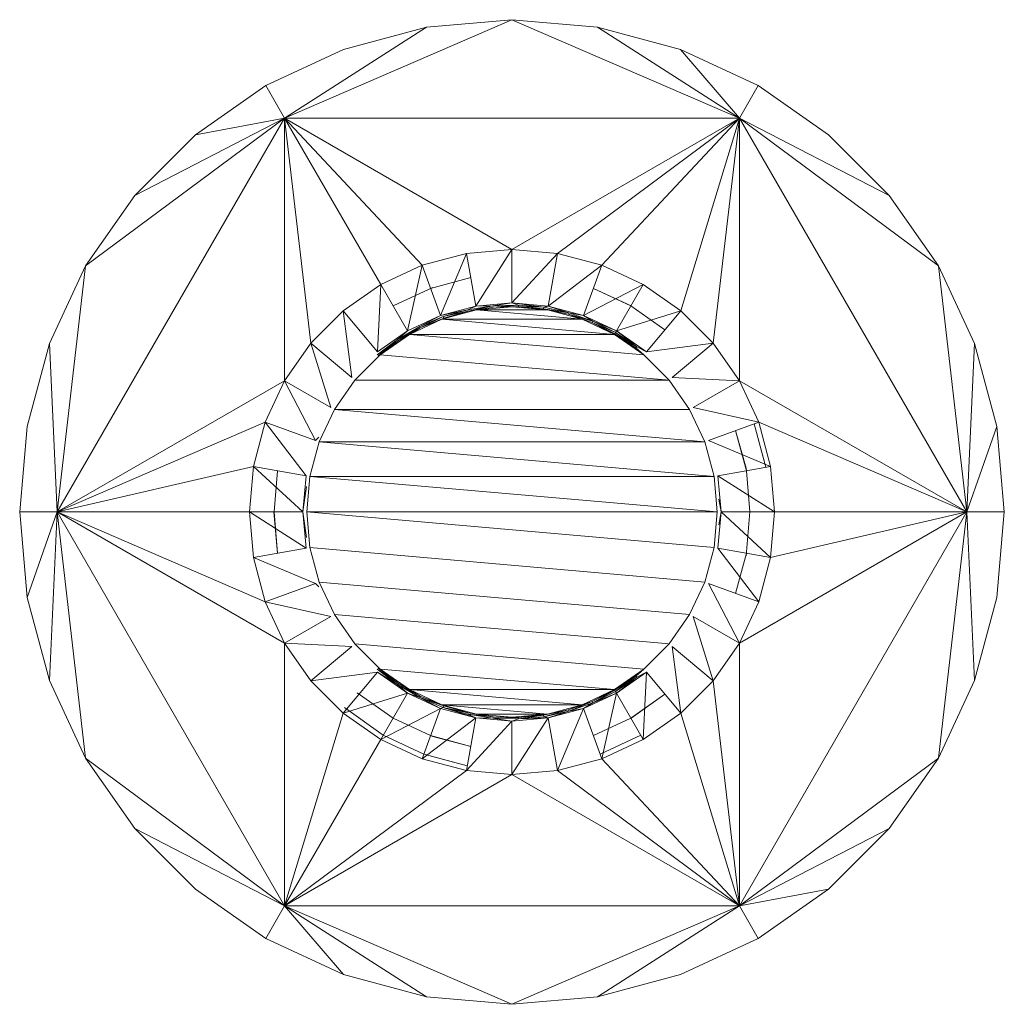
# Model space of a CAD drawing. Header units: millimetres. Extents: x -3388 to 301539, y -5590 to 54660.
# Tile 49 of 216: x 57765 to 57795, y 19263 to 19293. Entities that reach past the tile are written whole.
import ezdxf

# ---------------------------------------------------------------- set-up
doc = ezdxf.new("R2010")
doc.units = ezdxf.units.MM
doc.layers.add('G-IMPT', color=8, linetype='Continuous', lineweight=9)

# ---------------------------------------------------------------- blocks, each defined once
blk = doc.blocks.new('Hilti Doorsteekanker HST3 M16x145 45_25 - eb326a77-21d4-4531-9e79-33b030a7f043_ccLab_2016810154527397_0-V12-4e verdieping - bouwdeel 3_ 4_ 5')
at = {"layer": 'G-IMPT', "color": 7}
for p, q in [((-6.928, 12), (0, 15)), ((-2.605, 14.772), (0, 15)), ((0, 15), (2.605, 14.772)), ((6.928, 12), (0, 15)), ((-6.928, 12), (-2.605, 14.772)), ((-5.13, 14.095), (-2.605, 14.772)), ((2.605, 14.772), (5.13, 14.095)), ((6.928, 12), (2.605, 14.772)), ((-7.5, 12.99), (-5.13, 14.095)), ((5.13, 14.095), (7.5, 12.99)), ((6.928, 12), (5.13, 14.095)), ((-9.642, 11.491), (-7.5, 12.99)), ((-6.928, 12), (-7.5, 12.99)), ((6.928, 12), (7.5, 12.99)), ((7.5, 12.99), (9.642, 11.491)), ((-13.856, 0), (-6.928, 12)), ((-6.928, 12), (-12.99, 7.5)), ((-6.928, 12), (-11.491, 9.642)), ((-6.928, 12), (-9.642, 11.491)), ((-6.928, 12), (6.928, 12)), ((-6.928, 4), (-6.928, 12)), ((-6.128, 5.142), (-6.928, 12)), ((-4, 6.928), (-6.928, 12)), ((-2.736, 7.518), (-6.928, 12)), ((0, 8), (-6.928, 12)), ((0, 8), (6.928, 12)), ((1.389, 7.878), (6.928, 12)), ((2.736, 7.518), (6.928, 12)), ((5.142, 6.128), (6.928, 12)), ((6.128, 5.142), (6.928, 12)), ((13.856, 0), (6.928, 12)), ((6.928, 4), (6.928, 12)), ((6.928, 12), (11.491, 9.642)), ((6.928, 12), (12.99, 7.5)), ((-11.491, 9.642), (-9.642, 11.491)), ((9.642, 11.491), (11.491, 9.642)), ((-12.99, 7.5), (-11.491, 9.642)), ((11.491, 9.642), (12.99, 7.5)), ((-2.736, 7.518), (-1.389, 7.878)), ((-2.736, 7.518), (-1.389, 7.878)), ((-2.736, 7.518), (-1.389, 7.878)), ((-1.389, 7.878), (-2.179, 5.986)), ((-1.389, 7.878), (0, 8)), ((-1.389, 7.878), (0, 8)), ((-1.389, 7.878), (0, 8)), ((-1.389, 7.878), (-1.106, 6.274)), ((0, 8), (-1.106, 6.274)), ((0, 8), (1.389, 7.878)), ((0, 8), (1.389, 7.878)), ((0, 8), (1.389, 7.878)), ((0, 8), (0, 6.371)), ((1.389, 7.878), (0, 6.371)), ((1.389, 7.878), (1.106, 6.274)), ((1.389, 7.878), (2.736, 7.518)), ((1.389, 7.878), (2.736, 7.518)), ((1.389, 7.878), (2.736, 7.518)), ((-14.095, 5.13), (-12.99, 7.5)), ((-13.856, 0), (-12.99, 7.5)), ((-4, 6.928), (-2.736, 7.518)), ((-4, 6.928), (-2.736, 7.518)), ((-4, 6.928), (-2.736, 7.518)), ((-2.736, 7.518), (-3.185, 5.517)), ((-2.736, 7.518), (-2.179, 5.986)), ((2.736, 7.518), (1.106, 6.274)), ((2.736, 7.518), (2.179, 5.986)), ((2.736, 7.518), (4, 6.928)), ((2.736, 7.518), (4, 6.928)), ((2.736, 7.518), (4, 6.928)), ((12.99, 7.5), (14.095, 5.13)), ((13.856, 0), (12.99, 7.5)), ((-5.142, 6.128), (-4, 6.928)), ((-5.142, 6.128), (-4, 6.928)), ((-5.142, 6.128), (-4, 6.928)), ((-4, 6.928), (-4.095, 4.88)), ((-4, 6.928), (-3.185, 5.517)), ((-1.259, 7.14), (-2.48, 6.813)), ((4, 6.928), (2.179, 5.986)), ((4, 6.928), (3.185, 5.517)), ((4, 6.928), (5.142, 6.128)), ((4, 6.928), (5.142, 6.128)), ((4, 6.928), (5.142, 6.128)), ((-2.411, 6.841), (-3.625, 6.279)), ((-2.411, 6.841), (-2.48, 6.813)), ((3.627, 6.282), (2.48, 6.813)), ((3.625, 6.279), (2.48, 6.813)), ((0, 6.371), (-1.106, 6.274)), ((0, 6.371), (-0.582, 6.283)), ((0.194, 6.307), (-0.582, 6.283)), ((0.194, 6.307), (-0.578, 6.238)), ((1.106, 6.274), (0, 6.371)), ((0, 6.371), (0.968, 6.236)), ((0, 6.371), (0.194, 6.307)), ((0.193, 6.262), (0.194, 6.307)), ((0.968, 6.236), (0.194, 6.307)), ((-6.128, 5.142), (-5.142, 6.128)), ((-6.128, 5.142), (-5.142, 6.128)), ((-6.128, 5.142), (-5.142, 6.128)), ((-5.142, 6.128), (-4.095, 4.88)), ((-5.142, 6.128), (-4.88, 4.095)), ((-1.106, 6.274), (-2.179, 5.986)), ((-2.179, 5.986), (-1.35, 6.164)), ((-2.138, 5.873), (-1.085, 6.155)), ((-1.085, 6.155), (-2.138, 5.873)), ((-1.085, 6.155), (-2.138, 5.873)), ((-2.097, 5.952), (-1.35, 6.164)), ((-2.097, 5.952), (-1.34, 6.12)), ((-1.34, 6.12), (-2.082, 5.909)), ((-1.35, 6.164), (-0.582, 6.283)), ((-1.106, 6.274), (-1.35, 6.164)), ((-1.35, 6.164), (-1.34, 6.12)), ((-1.34, 6.12), (-0.582, 6.283)), ((-1.34, 6.12), (-0.578, 6.238)), ((-1.34, 6.12), (-1.085, 6.155)), ((-1.106, 6.274), (-0.582, 6.283)), ((-1.085, 6.155), (0, 6.25)), ((0, 6.25), (-1.085, 6.155)), ((0, 6.25), (-1.085, 6.155)), ((-0.578, 6.238), (-1.085, 6.155)), ((2.138, 5.873), (-1.085, 6.155)), ((1.085, 6.155), (-1.085, 6.155)), ((-0.578, 6.238), (-0.582, 6.283)), ((0.193, 6.262), (-0.578, 6.238)), ((-0.578, 6.238), (0, 6.25)), ((0.193, 6.262), (0, 6.25)), ((0, 6.25), (1.085, 6.155)), ((1.085, 6.155), (0, 6.25)), ((1.085, 6.155), (0, 6.25)), ((0.961, 6.191), (0.193, 6.262)), ((0.968, 6.236), (0.193, 6.262)), ((0.193, 6.262), (1.085, 6.155)), ((0.961, 6.191), (0.968, 6.236)), ((1.715, 6.026), (0.961, 6.191)), ((1.727, 6.07), (0.961, 6.191)), ((0.961, 6.191), (1.085, 6.155)), ((1.106, 6.274), (0.968, 6.236)), ((1.727, 6.07), (0.968, 6.236)), ((1.085, 6.155), (2.138, 5.873)), ((2.138, 5.873), (1.085, 6.155)), ((1.715, 6.026), (1.085, 6.155)), ((2.138, 5.873), (1.085, 6.155)), ((2.179, 5.986), (1.106, 6.274)), ((1.106, 6.274), (1.727, 6.07)), ((1.715, 6.026), (1.727, 6.07)), ((2.442, 5.77), (1.715, 6.026)), ((2.46, 5.811), (1.715, 6.026)), ((2.179, 5.986), (1.727, 6.07)), ((2.46, 5.811), (1.727, 6.07)), ((5.142, 6.128), (3.185, 5.517)), ((4.66, 5.554), (3.625, 6.279)), ((5.142, 6.128), (4.095, 4.88)), ((5.142, 6.128), (6.128, 5.142)), ((5.142, 6.128), (6.128, 5.142)), ((5.142, 6.128), (6.128, 5.142)), ((-2.179, 5.986), (-3.185, 5.517)), ((-2.138, 5.873), (-3.125, 5.413)), ((-2.138, 5.873), (-3.125, 5.413)), ((-2.138, 5.873), (-3.125, 5.413)), ((-2.179, 5.986), (-2.813, 5.649)), ((-2.813, 5.649), (-2.097, 5.952)), ((-2.097, 5.952), (-2.793, 5.608)), ((-2.082, 5.909), (-2.793, 5.608)), ((-2.138, 5.873), (-2.793, 5.608)), ((-2.082, 5.909), (-2.138, 5.873)), ((3.125, 5.413), (-2.138, 5.873)), ((2.138, 5.873), (-2.138, 5.873)), ((-2.097, 5.952), (-2.082, 5.909)), ((2.138, 5.873), (3.125, 5.413)), ((3.125, 5.413), (2.138, 5.873)), ((2.442, 5.77), (2.138, 5.873)), ((3.125, 5.413), (2.138, 5.873)), ((3.185, 5.517), (2.179, 5.986)), ((2.179, 5.986), (2.46, 5.811)), ((2.442, 5.77), (2.46, 5.811)), ((3.133, 5.426), (2.442, 5.77)), ((3.155, 5.465), (2.442, 5.77)), ((2.442, 5.77), (3.125, 5.413)), ((3.185, 5.517), (2.46, 5.811)), ((3.155, 5.465), (2.46, 5.811)), ((-3.185, 5.517), (-4.095, 4.88)), ((-3.125, 5.413), (-4.017, 4.788)), ((-3.125, 5.413), (-4.017, 4.788)), ((-3.125, 5.413), (-4.017, 4.788)), ((-3.486, 5.26), (-2.813, 5.649)), ((-3.185, 5.517), (-3.486, 5.26)), ((-2.813, 5.649), (-3.461, 5.223)), ((-2.793, 5.608), (-3.461, 5.223)), ((-3.125, 5.413), (-3.461, 5.223)), ((-2.793, 5.608), (-3.125, 5.413)), ((4.017, 4.788), (-3.125, 5.413)), ((3.125, 5.413), (-3.125, 5.413)), ((3.133, 5.426), (3.125, 5.413)), ((3.125, 5.413), (4.017, 4.788)), ((4.017, 4.788), (3.125, 5.413)), ((3.776, 5), (3.125, 5.413)), ((4.017, 4.788), (3.125, 5.413)), ((3.133, 5.426), (3.155, 5.465)), ((3.776, 5), (3.133, 5.426)), ((3.803, 5.036), (3.133, 5.426)), ((3.185, 5.517), (3.155, 5.465)), ((3.803, 5.036), (3.155, 5.465)), ((4.095, 4.88), (3.185, 5.517)), ((3.185, 5.517), (3.803, 5.036)), ((-14.772, 2.605), (-14.095, 5.13)), ((-13.856, 0), (-14.095, 5.13)), ((-6.928, 4), (-6.128, 5.142)), ((-6.928, 4), (-6.128, 5.142)), ((-6.928, 4), (-6.128, 5.142)), ((-6.128, 5.142), (-4.88, 4.095)), ((-6.128, 5.142), (-5.517, 3.185)), ((-4.106, 4.792), (-3.486, 5.26)), ((-3.486, 5.26), (-4.076, 4.758)), ((-3.461, 5.223), (-4.076, 4.758)), ((-3.461, 5.223), (-4.017, 4.788)), ((6.128, 5.142), (4.095, 4.88)), ((6.128, 5.142), (4.88, 4.095)), ((6.128, 5.142), (6.928, 4)), ((6.128, 5.142), (6.928, 4)), ((6.128, 5.142), (6.928, 4)), ((13.856, 0), (14.095, 5.13)), ((14.772, 2.605), (14.095, 5.13)), ((3.776, 5), (3.803, 5.036)), ((3.776, 5), (4.017, 4.788)), ((4.095, 4.88), (3.803, 5.036)), ((-4.788, 4.017), (-4.017, 4.788)), ((-4.017, 4.788), (-4.788, 4.017)), ((4.788, 4.017), (-4.017, 4.788)), ((4.017, 4.788), (4.788, 4.017)), ((4.788, 4.017), (4.017, 4.788)), ((-6.928, 4), (-13.856, 0)), ((-7.518, 2.736), (-6.928, 4)), ((-7.518, 2.736), (-6.928, 4)), ((-7.518, 2.736), (-6.928, 4)), ((-6.928, 4), (-5.517, 3.185)), ((-6.928, 4), (-5.986, 2.179)), ((-4.788, 4.017), (-5.413, 3.125)), ((-4.788, 4.017), (-5.413, 3.125)), ((4.788, 4.017), (-4.788, 4.017)), ((4.788, 4.017), (5.413, 3.125)), ((5.413, 3.125), (4.788, 4.017)), ((6.928, 4), (4.88, 4.095)), ((6.928, 4), (5.517, 3.185)), ((6.928, 4), (7.518, 2.736)), ((6.928, 4), (7.518, 2.736)), ((6.928, 4), (13.856, 0)), ((6.928, 4), (7.518, 2.736)), ((-5.413, 3.125), (-5.873, 2.138)), ((-5.413, 3.125), (-5.873, 2.138)), ((5.873, 2.138), (-5.413, 3.125)), ((5.413, 3.125), (-5.413, 3.125)), ((5.413, 3.125), (5.873, 2.138)), ((5.873, 2.138), (5.413, 3.125)), ((7.518, 2.736), (5.517, 3.185)), ((-7.518, 2.736), (-13.856, 0)), ((-7.878, 1.389), (-7.518, 2.736)), ((-7.878, 1.389), (-7.518, 2.736)), ((-7.878, 1.389), (-7.518, 2.736)), ((-7.518, 2.736), (-6.274, 1.106)), ((-7.518, 2.736), (-5.986, 2.179)), ((7.518, 2.736), (5.986, 2.179)), ((7.878, 1.389), (7.518, 2.736)), ((7.878, 1.389), (7.518, 2.736)), ((7.878, 1.389), (7.518, 2.736)), ((7.518, 2.736), (13.856, 0)), ((-15, 0), (-14.772, 2.605)), ((7.13, 1.333), (6.813, 2.48)), ((7.14, 1.259), (6.813, 2.48)), ((7.716, 1.442), (7.377, 2.685)), ((7.731, 1.363), (7.377, 2.685)), ((13.856, 0), (14.772, 2.605)), ((14.772, 2.605), (15, 0)), ((-5.873, 2.138), (-6.155, 1.085)), ((-6.155, 1.085), (-5.873, 2.138)), ((-5.986, 2.179), (-5.884, 2.28)), ((6.155, 1.085), (-5.873, 2.138)), ((5.873, 2.138), (-5.873, 2.138)), ((5.873, 2.138), (6.155, 1.085)), ((6.155, 1.085), (5.873, 2.138)), ((7.878, 1.389), (5.986, 2.179)), ((-7.878, 1.389), (-13.856, 0)), ((-8, 0), (-7.878, 1.389)), ((-8, 0), (-7.878, 1.389)), ((-8, 0), (-7.878, 1.389)), ((-7.878, 1.389), (-6.274, 1.106)), ((-7.878, 1.389), (-6.371, 0)), ((-7.14, 1.259), (-7.25, 0)), ((7.878, 1.389), (6.274, 1.106)), ((7.13, 1.333), (7.14, 1.259)), ((7.25, 0), (7.14, 1.259)), ((7.878, 1.389), (8, 0)), ((7.878, 1.389), (8, 0)), ((7.878, 1.389), (8, 0)), ((-6.274, 1.106), (-6.371, 0)), ((-6.25, 0), (-6.155, 1.085)), ((-6.155, 1.085), (-6.25, 0)), ((-6.155, 1.085), (6.25, 0)), ((-6.155, 1.085), (6.155, 1.085)), ((6.155, 1.085), (6.25, 0)), ((6.25, 0), (6.155, 1.085)), ((8, 0), (6.274, 1.106)), ((6.371, 0), (6.274, 1.106)), ((-6.371, 0), (-6.263, 0.775)), ((6.371, 0), (6.298, 0.388)), ((-14.772, -2.605), (-15, 0)), ((-13.856, 0), (-15, 0)), ((-13.856, 0), (-14.772, -2.605)), ((-13.856, 0), (-14.095, -5.13)), ((-6.928, -12), (-13.856, 0)), ((-6.928, -4), (-13.856, 0)), ((-7.518, -2.736), (-13.856, 0)), ((-8, 0), (-13.856, 0)), ((-13.856, 0), (-12.99, -7.5)), ((-7.878, -1.389), (-8, 0)), ((-7.878, -1.389), (-8, 0)), ((-7.878, -1.389), (-8, 0)), ((-8, 0), (-6.371, 0)), ((-8, 0), (-6.274, -1.106)), ((-7.254, 0), (-7.14, -1.259)), ((-7.25, 0), (-7.14, -1.259)), ((-6.371, 0), (-6.274, -1.106)), ((-6.371, 0), (-6.263, -0.775)), ((-6.155, -1.085), (-6.25, 0)), ((-6.25, 0), (-6.155, -1.085)), ((-6.25, 0), (6.155, -1.085)), ((-6.25, 0), (6.25, 0)), ((6.25, 0), (6.155, -1.085)), ((6.155, -1.085), (6.25, 0)), ((6.274, -1.106), (6.371, 0)), ((6.371, 0), (6.298, -0.388)), ((8, 0), (6.371, 0)), ((7.878, -1.389), (6.371, 0)), ((13.856, 0), (6.928, -12)), ((6.928, -4), (13.856, 0)), ((7.13, -1.333), (7.25, 0)), ((8, 0), (7.878, -1.389)), ((8, 0), (7.878, -1.389)), ((8, 0), (7.878, -1.389)), ((7.878, -1.389), (13.856, 0)), ((8, 0), (13.856, 0)), ((13.856, 0), (12.99, -7.5)), ((13.856, 0), (15, 0)), ((13.856, 0), (14.095, -5.13)), ((15, 0), (14.772, -2.605)), ((-7.878, -1.389), (-6.274, -1.106)), ((-5.873, -2.138), (-6.155, -1.085)), ((-6.155, -1.085), (-5.873, -2.138)), ((-6.155, -1.085), (5.873, -2.138)), ((6.155, -1.085), (5.873, -2.138)), ((5.873, -2.138), (6.155, -1.085)), ((7.878, -1.389), (6.274, -1.106)), ((7.518, -2.736), (6.274, -1.106)), ((-7.518, -2.736), (-7.878, -1.389)), ((-7.518, -2.736), (-7.878, -1.389)), ((-7.518, -2.736), (-7.878, -1.389)), ((-7.878, -1.389), (-5.986, -2.179)), ((6.813, -2.48), (7.14, -1.259)), ((7.13, -1.333), (7.14, -1.259)), ((7.878, -1.389), (7.518, -2.736)), ((7.878, -1.389), (7.518, -2.736)), ((7.878, -1.389), (7.518, -2.736)), ((-7.518, -2.736), (-5.986, -2.179)), ((-5.986, -2.179), (-5.884, -2.28)), ((-5.413, -3.125), (-5.873, -2.138)), ((-5.873, -2.138), (-5.413, -3.125)), ((-5.873, -2.138), (5.413, -3.125)), ((5.873, -2.138), (5.413, -3.125)), ((5.413, -3.125), (5.873, -2.138)), ((7.518, -2.736), (5.986, -2.179)), ((6.928, -4), (5.986, -2.179)), ((-14.095, -5.13), (-14.772, -2.605)), ((14.772, -2.605), (14.095, -5.13)), ((-6.928, -4), (-7.518, -2.736)), ((-6.928, -4), (-7.518, -2.736)), ((-6.928, -4), (-7.518, -2.736)), ((-7.518, -2.736), (-5.517, -3.185)), ((7.518, -2.736), (6.928, -4)), ((7.518, -2.736), (6.928, -4)), ((7.518, -2.736), (6.928, -4)), ((-6.928, -4), (-5.517, -3.185)), ((-4.788, -4.017), (-5.413, -3.125)), ((-5.413, -3.125), (-4.788, -4.017)), ((-5.413, -3.125), (4.788, -4.017)), ((5.413, -3.125), (4.788, -4.017)), ((4.788, -4.017), (5.413, -3.125)), ((6.928, -4), (5.517, -3.185)), ((6.128, -5.142), (5.517, -3.185)), ((-6.128, -5.142), (-6.928, -4)), ((-6.128, -5.142), (-6.928, -4)), ((-6.128, -5.142), (-6.928, -4)), ((-6.928, -4), (-6.928, -12)), ((-6.928, -4), (-4.88, -4.095)), ((-6.128, -5.142), (-4.88, -4.095)), ((-4.017, -4.788), (-4.788, -4.017)), ((-4.788, -4.017), (-4.017, -4.788)), ((-4.788, -4.017), (4.017, -4.788)), ((4.788, -4.017), (4.017, -4.788)), ((4.017, -4.788), (4.788, -4.017)), ((6.128, -5.142), (4.88, -4.095)), ((5.142, -6.128), (4.88, -4.095)), ((6.928, -4), (6.128, -5.142)), ((6.928, -4), (6.128, -5.142)), ((6.928, -4), (6.128, -5.142)), ((6.928, -4), (6.928, -12)), ((-4.106, -4.792), (-3.461, -5.223)), ((-4.106, -4.792), (-3.486, -5.26)), ((-4.076, -4.758), (-3.461, -5.223)), ((-3.125, -5.413), (-4.017, -4.788)), ((-4.017, -4.788), (-3.125, -5.413)), ((-4.017, -4.788), (-3.125, -5.413)), ((-4.017, -4.788), (3.125, -5.413)), ((4.017, -4.788), (3.125, -5.413)), ((3.125, -5.413), (4.017, -4.788)), ((3.125, -5.413), (4.017, -4.788)), ((3.776, -5), (4.017, -4.788)), ((-6.128, -5.142), (-4.095, -4.88)), ((-5.142, -6.128), (-4.095, -4.88)), ((-4.095, -4.88), (-3.185, -5.517)), ((-4.095, -4.88), (-3.486, -5.26)), ((3.776, -5), (3.125, -5.413)), ((3.133, -5.426), (3.776, -5)), ((3.155, -5.465), (3.776, -5)), ((3.155, -5.465), (3.803, -5.036)), ((3.185, -5.517), (4.095, -4.88)), ((3.185, -5.517), (3.803, -5.036)), ((3.776, -5), (3.803, -5.036)), ((4.095, -4.88), (3.803, -5.036)), ((4, -6.928), (4.095, -4.88)), ((5.142, -6.128), (4.095, -4.88)), ((-12.99, -7.5), (-14.095, -5.13)), ((-5.142, -6.128), (-6.128, -5.142)), ((-5.142, -6.128), (-6.128, -5.142)), ((-5.142, -6.128), (-6.128, -5.142)), ((-3.461, -5.223), (-3.486, -5.26)), ((-3.185, -5.517), (-3.486, -5.26)), ((-3.486, -5.26), (-2.793, -5.608)), ((-3.486, -5.26), (-2.813, -5.649)), ((-3.461, -5.223), (-2.793, -5.608)), ((-3.461, -5.223), (-3.125, -5.413)), ((6.128, -5.142), (5.142, -6.128)), ((6.128, -5.142), (5.142, -6.128)), ((6.128, -5.142), (5.142, -6.128)), ((6.128, -5.142), (6.928, -12)), ((14.095, -5.13), (12.99, -7.5)), ((-5.142, -6.128), (-3.185, -5.517)), ((-4.719, -5.509), (-4.66, -5.554)), ((-4.719, -5.509), (-3.625, -6.279)), ((-4, -6.928), (-3.185, -5.517)), ((-3.185, -5.517), (-2.179, -5.986)), ((-3.185, -5.517), (-2.813, -5.649)), ((-2.138, -5.873), (-3.125, -5.413)), ((-3.125, -5.413), (-2.138, -5.873)), ((-3.125, -5.413), (-2.138, -5.873)), ((-3.125, -5.413), (2.138, -5.873)), ((-3.125, -5.413), (3.125, -5.413)), ((-2.793, -5.608), (-2.813, -5.649)), ((-2.179, -5.986), (-2.813, -5.649)), ((-2.813, -5.649), (-2.082, -5.909)), ((-2.813, -5.649), (-2.097, -5.952)), ((-2.793, -5.608), (-2.082, -5.909)), ((-2.793, -5.608), (-2.138, -5.873)), ((3.125, -5.413), (2.138, -5.873)), ((2.138, -5.873), (3.125, -5.413)), ((2.138, -5.873), (3.125, -5.413)), ((2.179, -5.986), (3.185, -5.517)), ((2.442, -5.77), (3.125, -5.413)), ((2.442, -5.77), (3.133, -5.426)), ((2.46, -5.811), (3.133, -5.426)), ((2.46, -5.811), (3.155, -5.465)), ((3.185, -5.517), (2.46, -5.811)), ((2.736, -7.518), (3.185, -5.517)), ((3.133, -5.426), (3.125, -5.413)), ((3.133, -5.426), (3.155, -5.465)), ((3.185, -5.517), (3.155, -5.465)), ((4, -6.928), (3.185, -5.517)), ((3.625, -6.279), (4.66, -5.554)), ((3.627, -6.282), (4.66, -5.554)), ((-5.107, -5.961), (-3.925, -6.798)), ((-4, -6.928), (-2.179, -5.986)), ((-2.736, -7.518), (-2.179, -5.986)), ((-2.179, -5.986), (-2.097, -5.952)), ((-2.179, -5.986), (-1.106, -6.274)), ((-1.085, -6.155), (-2.138, -5.873)), ((-2.138, -5.873), (-1.085, -6.155)), ((-2.082, -5.909), (-2.138, -5.873)), ((-1.34, -6.12), (-2.138, -5.873)), ((-2.138, -5.873), (-1.085, -6.155)), ((-2.138, -5.873), (1.085, -6.155)), ((-2.138, -5.873), (2.138, -5.873)), ((-2.082, -5.909), (-2.097, -5.952)), ((-1.106, -6.274), (-2.097, -5.952)), ((-2.097, -5.952), (-1.34, -6.12)), ((-2.097, -5.952), (-1.35, -6.164)), ((-2.082, -5.909), (-1.34, -6.12)), ((2.138, -5.873), (1.085, -6.155)), ((1.085, -6.155), (2.138, -5.873)), ((1.085, -6.155), (2.138, -5.873)), ((1.106, -6.274), (2.179, -5.986)), ((1.389, -7.878), (2.179, -5.986)), ((1.715, -6.026), (2.442, -5.77)), ((1.715, -6.026), (2.138, -5.873)), ((1.727, -6.07), (2.442, -5.77)), ((1.727, -6.07), (2.46, -5.811)), ((2.179, -5.986), (1.727, -6.07)), ((2.179, -5.986), (2.46, -5.811)), ((2.736, -7.518), (2.179, -5.986)), ((2.442, -5.77), (2.46, -5.811)), ((-5.142, -6.128), (-6.928, -12)), ((-4, -6.928), (-5.142, -6.128)), ((-4, -6.928), (-5.142, -6.128)), ((-4, -6.928), (-5.142, -6.128)), ((-3.625, -6.279), (-2.48, -6.813)), ((-2.736, -7.518), (-1.106, -6.274)), ((-1.389, -7.878), (-1.106, -6.274)), ((-1.34, -6.12), (-1.35, -6.164)), ((-1.106, -6.274), (-1.35, -6.164)), ((-1.35, -6.164), (-0.578, -6.238)), ((-1.35, -6.164), (-0.582, -6.283)), ((-1.34, -6.12), (-0.578, -6.238)), ((-1.34, -6.12), (-1.085, -6.155)), ((-1.106, -6.274), (0, -6.371)), ((-1.106, -6.274), (-0.582, -6.283)), ((0, -6.25), (-1.085, -6.155)), ((-1.085, -6.155), (0, -6.25)), ((-0.578, -6.238), (-1.085, -6.155)), ((-1.085, -6.155), (0, -6.25)), ((-1.085, -6.155), (1.085, -6.155)), ((-0.578, -6.238), (-0.582, -6.283)), ((-0.582, -6.283), (0.193, -6.262)), ((0, -6.371), (-0.582, -6.283)), ((-0.582, -6.283), (0.194, -6.307)), ((-0.578, -6.238), (0.193, -6.262)), ((-0.578, -6.238), (0, -6.25)), ((1.085, -6.155), (0, -6.25)), ((0, -6.25), (1.085, -6.155)), ((0, -6.25), (1.085, -6.155)), ((0.193, -6.262), (0, -6.25)), ((0, -8), (1.106, -6.274)), ((0, -6.371), (1.106, -6.274)), ((0.193, -6.262), (1.085, -6.155)), ((0.193, -6.262), (0.961, -6.191)), ((0.193, -6.262), (0.194, -6.307)), ((0.194, -6.307), (0.961, -6.191)), ((0.194, -6.307), (0.968, -6.236)), ((1.106, -6.274), (0.194, -6.307)), ((0.961, -6.191), (1.715, -6.026)), ((0.961, -6.191), (1.085, -6.155)), ((0.961, -6.191), (0.968, -6.236)), ((0.968, -6.236), (1.715, -6.026)), ((0.968, -6.236), (1.727, -6.07)), ((1.106, -6.274), (0.968, -6.236)), ((1.106, -6.274), (1.727, -6.07)), ((1.389, -7.878), (1.106, -6.274)), ((1.715, -6.026), (1.727, -6.07)), ((2.48, -6.813), (3.625, -6.279)), ((5.142, -6.128), (4, -6.928)), ((5.142, -6.128), (4, -6.928)), ((5.142, -6.128), (4, -6.928)), ((5.142, -6.128), (6.928, -12)), ((-1.389, -7.878), (0, -6.371)), ((0, -6.371), (0.194, -6.307)), ((0, -8), (0, -6.371)), ((-3.925, -6.798), (-2.685, -7.377)), ((-2.411, -6.841), (-2.48, -6.813)), ((-2.48, -6.813), (-1.259, -7.14)), ((-2.411, -6.841), (-1.259, -7.14)), ((2.685, -7.377), (3.925, -6.798)), ((-4, -6.928), (-6.928, -12)), ((-2.736, -7.518), (-4, -6.928)), ((-2.736, -7.518), (-4, -6.928)), ((-2.736, -7.518), (-4, -6.928)), ((4, -6.928), (2.736, -7.518)), ((4, -6.928), (2.736, -7.518)), ((4, -6.928), (2.736, -7.518)), ((-11.491, -9.642), (-12.99, -7.5)), ((-6.928, -12), (-12.99, -7.5)), ((-2.685, -7.377), (-1.363, -7.731)), ((-2.609, -7.403), (-1.363, -7.731)), ((6.928, -12), (12.99, -7.5)), ((12.99, -7.5), (11.491, -9.642)), ((-1.389, -7.878), (-2.736, -7.518)), ((-1.389, -7.878), (-2.736, -7.518)), ((-1.389, -7.878), (-2.736, -7.518)), ((2.736, -7.518), (1.389, -7.878)), ((2.736, -7.518), (1.389, -7.878)), ((2.736, -7.518), (1.389, -7.878)), ((2.736, -7.518), (6.928, -12)), ((-1.389, -7.878), (-6.928, -12)), ((0, -8), (-6.928, -12)), ((0, -8), (-1.389, -7.878)), ((0, -8), (-1.389, -7.878)), ((0, -8), (-1.389, -7.878)), ((1.389, -7.878), (0, -8)), ((1.389, -7.878), (0, -8)), ((1.389, -7.878), (0, -8)), ((0, -8), (6.928, -12)), ((1.389, -7.878), (6.928, -12)), ((-9.642, -11.491), (-11.491, -9.642)), ((-6.928, -12), (-11.491, -9.642)), ((6.928, -12), (11.491, -9.642)), ((11.491, -9.642), (9.642, -11.491)), ((-7.5, -12.99), (-9.642, -11.491)), ((6.928, -12), (9.642, -11.491)), ((9.642, -11.491), (7.5, -12.99)), ((-6.928, -12), (-7.5, -12.99)), ((6.928, -12), (-6.928, -12)), ((-6.928, -12), (0, -15)), ((-6.928, -12), (-2.605, -14.772)), ((-6.928, -12), (-5.13, -14.095)), ((6.928, -12), (0, -15)), ((6.928, -12), (2.605, -14.772)), ((6.928, -12), (7.5, -12.99)), ((-5.13, -14.095), (-7.5, -12.99)), ((7.5, -12.99), (5.13, -14.095)), ((-2.605, -14.772), (-5.13, -14.095)), ((5.13, -14.095), (2.605, -14.772)), ((0, -15), (-2.605, -14.772)), ((2.605, -14.772), (0, -15))]:
    blk.add_line(p, q, dxfattribs=at)
blk = doc.blocks.new('Hilti Doorsteekanker HST3 M16x145 45_25 - eb326a77-21d4-4531-9e79-33b030a7f043-V13-4e verdieping - bouwdeel 3_ 4_ 5')
blk.add_blockref('Hilti Doorsteekanker HST3 M16x145 45_25 - eb326a77-21d4-4531-9e79-33b030a7f043_ccLab_2016810154527397_0-V12-4e verdieping - bouwdeel 3_ 4_ 5', (0, 0))
blk = doc.blocks.new('Hilti Doorsteekanker HST3 M16x145 45_25 - Hilti Doorsteekanker HST3 M16x145 45_25-V14-4e verdieping - bouwdeel 3_ 4_ 5')
blk.add_blockref('Hilti Doorsteekanker HST3 M16x145 45_25 - eb326a77-21d4-4531-9e79-33b030a7f043-V13-4e verdieping - bouwdeel 3_ 4_ 5', (0, 0))
blk = doc.blocks.new('stadhuis Zoetermeer_constructie_4_rvt-1-4e verdieping - bouwdeel 3_ 4_ 5')
at = {"lineweight": 9}
blk.add_blockref('Hilti Doorsteekanker HST3 M16x145 45_25 - Hilti Doorsteekanker HST3 M16x145 45_25-V14-4e verdieping - bouwdeel 3_ 4_ 5', (57780, 19278), dxfattribs=at)

msp = doc.modelspace()

# ---------------------------------------------------------------- block references
at = {"lineweight": 5}
msp.add_blockref('stadhuis Zoetermeer_constructie_4_rvt-1-4e verdieping - bouwdeel 3_ 4_ 5', (0, 0), dxfattribs=at)

doc.saveas('drawing.dxf')
